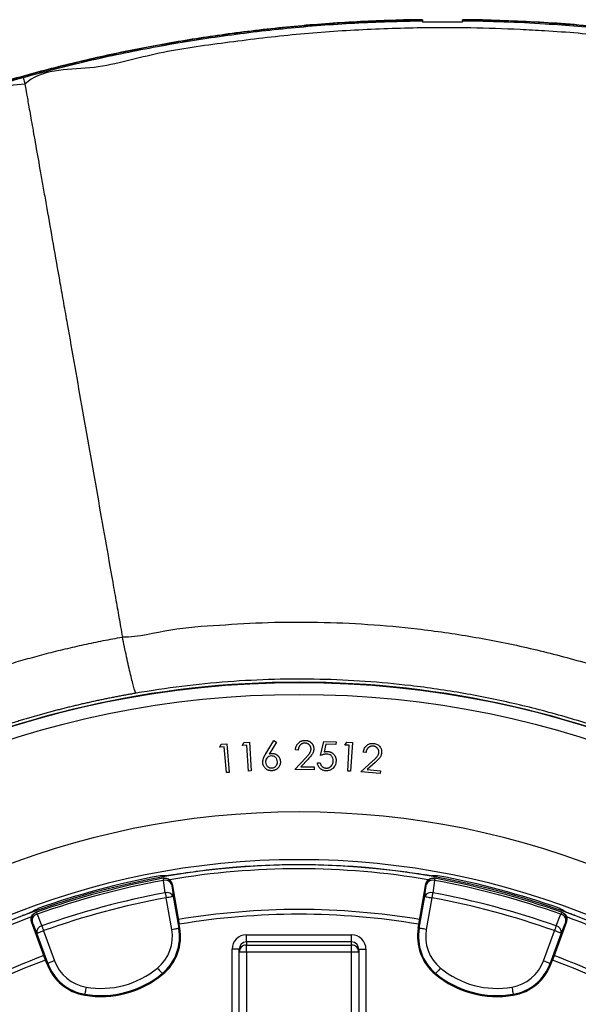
# Model space of a CAD drawing. Header units: millimetres. Extents: x 5387 to 12081, y 1443 to 15453.
# Tile 25 of 27: x 7677 to 8846, y 13395 to 15453. Entities that reach past the tile are written whole.
import ezdxf

# ---------------------------------------------------------------- set-up
doc = ezdxf.new("R2010")
doc.units = ezdxf.units.MM
doc.header["$LTSCALE"] = 5

msp = doc.modelspace()

# ---------------------------------------------------------------- linework, layer by layer
at = {"color": 7, "linetype": 'Continuous', "lineweight": 25}
for p, q in [((8520, 15452.8), (8520, 15451.3)), ((8520.4, 15448.4), (8520, 15451.3)), ((8603.1, 15451.3), (8602.7, 15448.4)), ((8603.1, 15451.3), (8603.1, 15452.9)), ((8095.8, 13932.6), (8098.9, 13938.8)), ((8105.2, 13933.4), (8095.8, 13932.6)), ((8098.9, 13938.8), (8110.6, 13939.8)), ((8109.9, 13879.6), (8105.2, 13933.4)), ((8110.6, 13939.8), (8115.8, 13880.1)), ((8143.2, 13936.1), (8146.5, 13942.2)), ((8152.6, 13936.7), (8143.2, 13936.1)), ((8146.5, 13942.2), (8158.2, 13942.9)), ((8155.9, 13882.9), (8152.6, 13936.7)), ((8158.2, 13942.9), (8161.8, 13883.2)), ((8192, 13918.8), (8209.2, 13946.4)), ((8214.2, 13943.3), (8199, 13918.4)), ((8209.2, 13946.4), (8214.2, 13943.3)), ((8306.7, 13915.4), (8313.2, 13944.8)), ((8313.2, 13944.8), (8339, 13944)), ((8317.6, 13939), (8314.1, 13922.8)), ((8338.8, 13938.3), (8317.6, 13939)), ((8339, 13944), (8338.8, 13938.3)), ((8357.4, 13937.3), (8361.3, 13942.9)), ((8366.8, 13936.7), (8357.4, 13937.3)), ((8361.3, 13942.9), (8373.1, 13942.2)), ((8363.5, 13882.9), (8366.8, 13936.7)), ((8373.1, 13942.2), (8369.4, 13882.5)), ((8259.9, 13926.8), (8254.2, 13926.9)), ((8401.6, 13921.7), (8395.8, 13922.2)), ((8252.5, 13885.9), (8275.5, 13910.4)), ((8280.5, 13907.5), (8265.5, 13891.6)), ((8300, 13900), (8306.1, 13899.8)), ((8390.8, 13881.3), (8415.8, 13904)), ((8420.6, 13900.7), (8404.3, 13886)), ((8115.8, 13880.1), (8109.9, 13879.6)), ((8161.8, 13883.2), (8155.9, 13882.9)), ((8293, 13885.6), (8252.5, 13885.9)), ((8265.5, 13891.6), (8293.1, 13891.4)), ((8293.1, 13891.4), (8293, 13885.6)), ((8369.4, 13882.5), (8363.5, 13882.9)), ((8431.4, 13877.8), (8390.8, 13881.3)), ((8404.3, 13886), (8431.9, 13883.5)), ((8431.9, 13883.5), (8431.4, 13877.8)), ((8012.6, 13667.9), (8007.2, 13667)), ((7978.3, 13663.9), (7971.4, 13663.8)), ((7978.6, 13658.9), (7977.4, 13658.7)), ((7996.1, 13646.8), (7994.9, 13646.5)), ((7996.1, 13646.8), (8010.9, 13562.6)), ((8512.2, 13562.6), (8527, 13646.8)), ((8528.2, 13646.5), (8527, 13646.8)), ((8544.8, 13664.1), (8539, 13663.5)), ((8545.7, 13658.7), (8544.5, 13658.9)), ((8551.7, 13663.8), (8544.8, 13663.9)), ((7995.5, 13551.8), (7983.8, 13618)), ((7998.6, 13620.6), (8010.2, 13554.4)), ((8512.9, 13554.4), (8524.5, 13620.6)), ((8539.3, 13618), (8527.6, 13551.8)), ((7709.1, 13592), (7704.3, 13588.6)), ((7715.2, 13595.1), (7709.2, 13591.8)), ((7712.5, 13587.7), (7711.4, 13587.3)), ((7715.5, 13595.3), (7715.2, 13595.1)), ((8807.9, 13595.1), (8807.6, 13595.3)), ((8813.9, 13591.8), (8807.9, 13595.1)), ((8811.7, 13587.3), (8810.6, 13587.7)), ((7703.4, 13568.4), (7702.3, 13568)), ((7731.5, 13487.7), (7702.3, 13568)), ((8820.8, 13568), (8791.6, 13487.7)), ((8820.8, 13568), (8819.7, 13568.4)), ((8845.6, 13578.1), (8840.5, 13580.1)), ((7736.2, 13481), (7713.3, 13544.1)), ((7727.4, 13549.2), (7750.3, 13486.1)), ((8012.3, 13554.8), (8010.2, 13554.4)), ((8012.3, 13554.8), (8010.9, 13562.6)), ((8510.8, 13554.8), (8512.2, 13562.6)), ((8510.8, 13554.8), (8512.9, 13554.4)), ((8772.8, 13486.1), (8795.8, 13549.2)), ((8809.8, 13544.1), (8786.9, 13481)), ((8151.6, 13525.6), (8151.6, 13540.6)), ((8151.6, 13540.6), (8371.6, 13540.6)), ((8151.6, 13525.6), (8151.6, 13519.2)), ((8371.6, 13525.6), (8151.6, 13525.6)), ((8371.6, 13525.6), (8371.6, 13540.6)), ((8371.6, 13519.2), (8371.6, 13525.6)), ((8121.6, 13322.3), (8121.6, 13510.5)), ((8136.6, 13510.5), (8121.6, 13510.5)), ((8136.6, 13504.2), (8136.6, 13510.5)), ((8136.6, 13311.1), (8136.6, 13504.2)), ((8151.6, 13504.2), (8136.6, 13504.2)), ((8151.6, 13504.2), (8151.6, 13519.2)), ((8151.6, 13519.2), (8371.6, 13519.2)), ((8151.6, 13504.2), (8151.6, 13313.9)), ((8371.6, 13504.2), (8151.6, 13504.2)), ((8371.6, 13504.2), (8371.6, 13519.2)), ((8371.6, 13313.9), (8371.6, 13504.2)), ((8386.6, 13504.2), (8371.6, 13504.2)), ((8386.6, 13510.5), (8386.6, 13504.2)), ((8386.6, 13510.5), (8401.6, 13510.5)), ((8386.6, 13504.2), (8386.6, 13311.1)), ((8401.6, 13510.5), (8401.6, 13322.3)), ((7734.2, 13480.3), (7731.5, 13487.7)), ((7734.2, 13480.3), (7736.2, 13481)), ((8788.9, 13480.3), (8786.9, 13481)), ((8788.9, 13480.3), (8791.6, 13487.7)), ((7976.7, 13458), (7975.4, 13459.6)), ((8546.4, 13458), (8547.7, 13459.6)), ((7813.5, 13414.2), (7813.8, 13416.3)), ((8709.6, 13414.2), (8709.3, 13416.3))]:
    msp.add_line(p, q, dxfattribs=at)
at = {"color": 7, "linetype": 'Continuous', "lineweight": 25, "flags": 128}
for points in [[(7977.4, 13658.7), (7977.4, 13658.6), (7977.5, 13658.4), (7977.6, 13658.1), (7977.6, 13657.6), (7977.8, 13656.9), (7977.9, 13656.2), (7978.1, 13655.3), (7978.2, 13654.4)], [(7981.9, 13628.4), (7978.9, 13649.4), (7978.2, 13654.4)], [(7994.9, 13646.5), (7996.7, 13633.8), (7998.6, 13620.6)], [(8524.5, 13620.6), (8526.4, 13633.8), (8528.2, 13646.5)], [(8544.9, 13654.4), (8541.9, 13633.4), (8541.2, 13628.4)], [(8545.7, 13658.7), (8545.7, 13658.6), (8545.6, 13658.4), (8545.6, 13658.1), (8545.5, 13657.6), (8545.3, 13656.9), (8545.2, 13656.2), (8545.1, 13655.3), (8544.9, 13654.4)], [(7981.9, 13628.4), (7982.1, 13627.3), (7982.3, 13626.2), (7982.5, 13624.9), (7982.8, 13623.6), (7983, 13622.2), (7983.3, 13620.8), (7983.5, 13619.4), (7983.8, 13618)], [(8541.2, 13628.4), (8541, 13627.3), (8540.8, 13626.2), (8540.6, 13624.9), (8540.3, 13623.6), (8540.1, 13622.2), (8539.8, 13620.8), (8539.6, 13619.4), (8539.3, 13618)], [(7998.6, 13620.6), (7998.2, 13620.5), (7997.3, 13620.3), (7995.9, 13620.1), (7994.1, 13619.8), (7991.9, 13619.4), (7989.3, 13618.9), (7986.6, 13618.5), (7983.8, 13618)], [(8524.5, 13620.6), (8524.9, 13620.5), (8525.8, 13620.3), (8527.2, 13620.1), (8529, 13619.8), (8531.3, 13619.4), (8533.8, 13618.9), (8536.5, 13618.5), (8539.3, 13618)], [(7712.5, 13587.7), (7712.5, 13587.6), (7712.6, 13587.4), (7712.7, 13587.1), (7712.9, 13586.6), (7713.1, 13586), (7713.3, 13585.3), (7713.6, 13584.5), (7714, 13583.6)], [(7714, 13583.6), (7721.9, 13563.9), (7723.8, 13559.2)], [(8799.3, 13559.2), (8807.3, 13578.9), (8809.1, 13583.6)], [(8810.6, 13587.7), (8810.6, 13587.6), (8810.5, 13587.4), (8810.4, 13587.1), (8810.2, 13586.6), (8810, 13586), (8809.8, 13585.3), (8809.5, 13584.5), (8809.1, 13583.6)], [(7713.3, 13544.1), (7708.2, 13556.5), (7703.4, 13568.4)], [(8819.7, 13568.4), (8814.9, 13556.5), (8809.8, 13544.1)], [(7713.3, 13544.1), (7713.6, 13544.2), (7714.5, 13544.6), (7715.8, 13545), (7717.6, 13545.7), (7719.7, 13546.4), (7722.1, 13547.3), (7724.7, 13548.3), (7727.4, 13549.2)], [(7723.8, 13559.2), (7724.2, 13558.2), (7724.6, 13557.1), (7725, 13555.9), (7725.4, 13554.6), (7725.9, 13553.3), (7726.4, 13552), (7726.9, 13550.6), (7727.4, 13549.2)], [(7995.5, 13551.8), (7998.3, 13552.3), (8001, 13552.8), (8003.5, 13553.2), (8005.7, 13553.6), (8007.6, 13554), (8009, 13554.2), (8009.9, 13554.4), (8010.2, 13554.4)], [(8527.6, 13551.8), (8524.8, 13552.3), (8522.1, 13552.8), (8519.6, 13553.2), (8517.4, 13553.6), (8515.5, 13554), (8514.1, 13554.2), (8513.2, 13554.4), (8512.9, 13554.4)], [(8799.3, 13559.2), (8798.9, 13558.2), (8798.5, 13557.1), (8798.1, 13555.9), (8797.7, 13554.6), (8797.2, 13553.3), (8796.7, 13552), (8796.2, 13550.6), (8795.8, 13549.2)], [(8809.8, 13544.1), (8809.5, 13544.2), (8808.6, 13544.6), (8807.3, 13545), (8805.5, 13545.7), (8803.4, 13546.4), (8801, 13547.3), (8798.4, 13548.3), (8795.8, 13549.2)], [(7750.3, 13486.1), (7747.6, 13485.2), (7745, 13484.2), (7742.6, 13483.3), (7740.5, 13482.6), (7738.8, 13481.9), (7737.4, 13481.4), (7736.6, 13481.1), (7736.2, 13481)], [(8772.8, 13486.1), (8775.5, 13485.2), (8778.1, 13484.2), (8780.5, 13483.3), (8782.6, 13482.6), (8784.3, 13481.9), (8785.7, 13481.4), (8786.5, 13481.1), (8786.9, 13481)], [(7965.8, 13471.1), (7967.6, 13468.9), (7969.4, 13466.8), (7971, 13464.8), (7972.5, 13463.1), (7973.7, 13461.7), (7974.6, 13460.6), (7975.1, 13459.9), (7975.4, 13459.6)], [(8557.3, 13471.1), (8555.5, 13468.9), (8553.7, 13466.8), (8552.1, 13464.8), (8550.6, 13463.1), (8549.4, 13461.7), (8548.5, 13460.6), (8548, 13459.9), (8547.7, 13459.6)], [(7816.3, 13431.1), (7815.9, 13428.3), (7815.4, 13425.5), (7815, 13423), (7814.6, 13420.8), (7814.3, 13419), (7814, 13417.6), (7813.9, 13416.7), (7813.8, 13416.3)], [(8706.8, 13431.1), (8707.2, 13428.3), (8707.7, 13425.5), (8708.1, 13423), (8708.5, 13420.8), (8708.8, 13419), (8709.1, 13417.6), (8709.2, 13416.7), (8709.3, 13416.3)]]:
    msp.add_lwpolyline(points, dxfattribs=at)
at = {"color": 7, "linetype": 'Continuous', "lineweight": 25}
for radius in [1999.6, 1974.6]:
    msp.add_circle((8261.6, 12068.5), radius, dxfattribs=at)
for centre, radius, start, end in [((8261.6, 12068.5), 2000, 64.0216, 115.9784), ((8261.6, 12068.5), 1728.8, 270.6629, 269.3371), ((8261.6, 12068.5), 1618, 1.6823, 178.3177), ((8261.6, 12068.5), 1610, 80.345, 99.6605), ((8291.3, 11957.4), 1730, 100.4534, 109.5466), ((8291.3, 11957.4), 1725.6, 100.4534, 109.5466), ((8261.6, 12068.5), 1621.5, 100.3217, 109.6783), ((7980.2, 13643.9), 15, 9.983, 100.4359), ((7982.2, 13641.1), 13.8, 23.0968, 106.6446), ((8543, 13643.9), 15, 79.5641, 170.017), ((8540.9, 13641.1), 13.8, 73.3554, 156.9032), ((8231.8, 11957.4), 1725.6, 70.4534, 79.5466), ((8231.8, 11957.4), 1730, 70.4534, 79.5466), ((8261.6, 12068.5), 1621.5, 70.3217, 79.6783), ((8291.3, 11957.4), 1699.4, 100.4915, 109.5085), ((7985.8, 13615.1), 13.8, 23.1029, 106.6634), ((8537.3, 13615.1), 13.8, 73.3366, 156.8971), ((8231.8, 11957.4), 1699.4, 70.4915, 79.5085), ((8291.3, 11957.4), 1688.8, 100.4915, 109.5085), ((8231.8, 11957.4), 1688.8, 70.4915, 79.5085), ((7717.5, 13573.6), 15, 109.5643, 200.0171), ((7717.2, 13570.1), 13.8, 103.3564, 186.9026), ((8261.6, 12068.5), 1525, 80.475, 99.525), ((8805.9, 13570.1), 13.8, 353.0974, 76.6436), ((8805.6, 13573.6), 15, 339.9829, 70.4357), ((8261.6, 12068.5), 1610, 110.3459, 129.6578), ((8261.6, 12068.5), 1515, 80.4781, 99.5219), ((8261.6, 12068.5), 1610, 50.3437, 69.6642), ((7727, 13545.8), 13.8, 103.3353, 186.8976), ((7911.3, 13537), 85.5, 309.6514, 10), ((7911.3, 13537), 100.5, 309.6514, 10), ((7911.3, 13537), 102.6, 309.6514, 10), ((8611.9, 13537), 102.6, 170, 230.3486), ((8611.9, 13537), 100.5, 170, 230.3486), ((8611.9, 13537), 85.5, 170, 230.3486), ((8796.1, 13545.8), 13.8, 353.1024, 76.6647), ((8151.5, 13504.2), 15, 89.9607, 179.9611), ((8371.6, 13504.2), 15, 0.0389, 90.0393), ((8261.6, 12068.5), 1525, 110.475, 129.525), ((8261.6, 12068.5), 1515, 110.4781, 129.5219), ((7830.7, 13515.4), 100.5, 200, 260.3486), ((7830.7, 13515.4), 85.5, 200, 260.3486), ((8692.4, 13515.4), 85.5, 279.6514, 340), ((8692.4, 13515.4), 100.5, 279.6514, 340), ((8261.6, 12068.5), 1515, 50.4781, 69.5219), ((8261.6, 12068.5), 1525, 50.475, 69.525), ((7830.7, 13515.4), 102.6, 200, 260.3486), ((7847.4, 13614), 185.5, 260.3486, 309.6514), ((8675.7, 13614), 185.5, 230.3486, 279.6514), ((8692.4, 13515.4), 102.6, 279.6514, 340), ((7847.4, 13614), 202.6, 260.3486, 309.6514), ((7847.4, 13614), 200.5, 260.3486, 309.6514), ((8675.7, 13614), 202.6, 230.3486, 279.6514), ((8675.7, 13614), 200.5, 230.3486, 279.6514)]:
    msp.add_arc(centre, radius, start, end, dxfattribs=at)
at = {"color": 8, "linetype": 'Continuous', "lineweight": 25}
msp.add_arc((8261.6, 12068.5), 1629.1, 1.6708, 178.3292, dxfattribs=at)
at = {"color": 7, "linetype": 'Continuous', "lineweight": 25}
for centre, major_axis, ratio, start_param, end_param in [((8151.6, 13510.5), (0, 30), 0.99863, 0, 1.570796), ((8151.6, 13510.5), (0, 15.1), 0.995902, 0, 1.570796), ((8371.6, 13510.5), (0, -30), 0.99863, 1.570796, 3.141593), ((8371.6, 13510.5), (0, 15.1), 0.995902, 4.712389, 6.283185)]:
    msp.add_ellipse(centre, major_axis=major_axis, ratio=ratio, start_param=start_param, end_param=end_param, dxfattribs=at)
for points, knots in [([(8496.6, 15453.3), (8453, 15451.9), (8365.8, 15449.2), (8235.3, 15438.6), (8108.8, 15423.7), (7986.3, 15404.4), (7868.1, 15381.3), (7750.8, 15353.8), (7634.6, 15321.8), (7519.7, 15285.5), (7406.3, 15244.8), (7294.5, 15200), (7184.4, 15150.9), (7076.3, 15097.8), (6970.2, 15040.6), (6866.3, 14979.5), (6764.9, 14914.5), (6666, 14845.7), (6569.8, 14773.1), (6476.4, 14696.8), (6386.2, 14616.9), (6299.2, 14533.5), (6215.6, 14446.6), (6135.5, 14356.5), (6059.1, 14263.2), (5986.6, 14166.9), (5918, 14067.8), (5853.3, 13966), (5792.8, 13861.7), (5736.6, 13755.1), (5684.7, 13646.3), (5637.2, 13535.4), (5592.7, 13418.3), (5552, 13294.7), (5515.4, 13164.9), (5496.2, 13077.1), (5486.6, 13033.2)], [0, 0, 0, 0, 0.031367, 0.062745, 0.094111, 0.122982, 0.151873, 0.180764, 0.209634, 0.238507, 0.2674, 0.296294, 0.325167, 0.354041, 0.382935, 0.411828, 0.440701, 0.46958, 0.49848, 0.52738, 0.556257, 0.585143, 0.614053, 0.642962, 0.671848, 0.700734, 0.729643, 0.758551, 0.787437, 0.816326, 0.845239, 0.874152, 0.90304, 0.935354, 0.967686, 1, 1, 1, 1]), ([(8520, 15452.8), (8473.6, 15451.6), (8380.7, 15449.3), (8241.7, 15438.5), (8109.5, 15423), (7984.3, 15403.2), (7866, 15380), (7748.7, 15352.4), (7632.6, 15320.3), (7517.8, 15283.9), (7404.3, 15243.2), (7292.5, 15198.2), (7182.5, 15149.1), (7074.4, 15095.9), (6968.4, 15038.6), (6864.6, 14977.4), (6763.2, 14912.3), (6664.3, 14843.4), (6568.2, 14770.7), (6474.9, 14694.3), (6384.7, 14614.4), (6297.8, 14530.9), (6214.3, 14443.9), (6134.3, 14353.7), (6058, 14260.4), (5985.6, 14164), (5917.1, 14064.8), (5852.5, 13963), (5792.1, 13858.6), (5736, 13752), (5684.2, 13643.1), (5636.9, 13532.1), (5593.3, 13417.2), (5554, 13298.2), (5519.1, 13175.4), (5500.5, 13092.3), (5491.2, 13050.8)], [0, 0, 0, 0, 0.033377, 0.066768, 0.100144, 0.128987, 0.15785, 0.186712, 0.215554, 0.244399, 0.273264, 0.302129, 0.330974, 0.359819, 0.388684, 0.417549, 0.446394, 0.475244, 0.504116, 0.532987, 0.561837, 0.590695, 0.619576, 0.648457, 0.677314, 0.706171, 0.735052, 0.763932, 0.792789, 0.82165, 0.850535, 0.879419, 0.908279, 0.938848, 0.969432, 1, 1, 1, 1]), ([(7684.5, 15332.7), (7729.6, 15344.7), (7819.7, 15368.5), (7956.7, 15396.7), (8095.5, 15419.6), (8236, 15436.4), (8377.8, 15447.6), (8472.6, 15450.1), (8520, 15451.3)], [0, 0, 0, 0, 0.16523, 0.330541, 0.495776, 0.663823, 0.831949, 1, 1, 1, 1]), ([(11211.3, 9348.9), (11240.5, 9385.3), (11299, 9458.1), (11381.1, 9571.8), (11459.1, 9688.3), (11532.6, 9807.9), (11601.4, 9930), (11664.1, 10051.5), (11720.8, 10172.2), (11772.1, 10291.7), (11819.3, 10412.9), (11862.4, 10535.6), (11901.7, 10660.9), (11937.2, 10788.6), (11968.6, 10918.7), (11995.6, 11049.9), (12018.2, 11181.8), (12037.3, 11321.7), (12052, 11469.5), (12061.4, 11625.2), (12064.7, 11781.1), (12061.8, 11938.4), (12052.4, 12096.8), (12036.5, 12256.1), (12014, 12414.5), (11985.7, 12567.4), (11952.2, 12714.6), (11914.3, 12855.9), (11870.9, 12995.7), (11821.7, 13134.9), (11766.6, 13273.1), (11705.5, 13410.2), (11638.9, 13544.7), (11567.7, 13675.1), (11492.2, 13801.1), (11412.5, 13922.8), (11328.1, 14041.2), (11238, 14157), (11142.2, 14270.1), (11040.7, 14379.9), (10934.5, 14485.2), (10825.8, 14584), (10715.1, 14676.3), (10602.7, 14762.6), (10487, 14844.1), (10367.1, 14921.7), (10242.9, 14994.9), (10114.7, 15063.6), (9983.7, 15126.9), (9852.9, 15183.5), (9722.7, 15233.7), (9593.4, 15277.7), (9462.4, 15316.5), (9328.8, 15350.3), (9192.7, 15378.9), (9054.3, 15402), (8915.1, 15419.4), (8804.7, 15428.5), (8706.6, 15433.9), (8620.6, 15436.6), (8505.2, 15436.8), (8377.7, 15432.3), (8238, 15421.7), (8099.4, 15404.2), (7959.3, 15384.9), (7829.3, 15344.3), (7721.4, 15351.2), (7688.5, 15318.3), (7688.5, 15318.3)], [0, 0, 0, 0, 0.015312, 0.030647, 0.045994, 0.061342, 0.076679, 0.091993, 0.106207, 0.120434, 0.134664, 0.148892, 0.163106, 0.177738, 0.192381, 0.207029, 0.221673, 0.236305, 0.253353, 0.270415, 0.287476, 0.304524, 0.322021, 0.339534, 0.357045, 0.374542, 0.390543, 0.406557, 0.42257, 0.438572, 0.454978, 0.471398, 0.487818, 0.504224, 0.520121, 0.53603, 0.551939, 0.567835, 0.584181, 0.600543, 0.616905, 0.633251, 0.648728, 0.664217, 0.679707, 0.695184, 0.711085, 0.727, 0.742914, 0.758815, 0.773749, 0.788695, 0.803641, 0.818575, 0.833911, 0.849261, 0.86461, 0.879947, 0.885588, 0.896876, 0.908164, 0.923448, 0.93876, 0.954086, 0.96941, 0.984719, 1, 1, 1, 1, 1]), ([(8520, 15452.8), (8518.4, 15452.8), (8514, 15452.8), (8508, 15452.8), (8502.4, 15452.9), (8498.7, 15453), (8496.8, 15453.1), (8496.6, 15453.2), (8496.6, 15453.3)], [0, 0, 0, 0, 0.114963, 0.307115, 0.499265, 0.691401, 0.883535, 1, 1, 1, 1]), ([(8626.6, 15453.4), (8626.2, 15453.3), (8625.5, 15453.2), (8621.2, 15453), (8614.8, 15452.9), (8607.6, 15452.9), (8603.1, 15452.9)], [0, 0, 0, 0, 0.285775, 0.475426, 0.670578, 1, 1, 1, 1]), ([(11214.3, 9327.1), (11236, 9353.7), (11283, 9411.5), (11351.8, 9503.2), (11421.1, 9601.6), (11487, 9702.4), (11556.5, 9816.6), (11628.2, 9945.2), (11700.3, 10088.5), (11766.2, 10234.9), (11826, 10383.8), (11879.6, 10535), (11927, 10688.4), (11968, 10843.5), (12002.8, 11000.1), (12031.2, 11158), (12053.3, 11316.9), (12068.9, 11476.6), (12078.2, 11636.8), (12081, 11797.2), (12077.2, 11957.6), (12067, 12117.8), (12050.2, 12277.4), (12026.9, 12436.1), (11996.9, 12593.8), (11960.3, 12750), (11917, 12904.6), (11867.3, 13057.2), (11811.2, 13207.5), (11748.7, 13355.4), (11685.7, 13488.3), (11624, 13607), (11565, 13711.9), (11502.6, 13814.8), (11436.8, 13915.7), (11367.8, 14014.3), (11295.4, 14110.5), (11219.9, 14204.3), (11141.1, 14295.4), (11059.3, 14383.7), (10974.4, 14469.1), (10886.5, 14551.5), (10795.9, 14630.8), (10702.6, 14706.9), (10606.7, 14779.7), (10508.3, 14849.2), (10407.7, 14915.3), (10304.9, 14978), (10200, 15037.1), (10093.1, 15092.6), (9984.4, 15144.3), (9874, 15192.4), (9761.9, 15236.6), (9648.4, 15276.8), (9533.6, 15313.1), (9417.6, 15345.3), (9300.4, 15373.3), (9182.4, 15397.3), (9065.2, 15416.7), (8949, 15431.9), (8834, 15443), (8718.6, 15450.4), (8641.6, 15452.1), (8603.1, 15452.9)], [0, 0, 0, 0, 0.012466, 0.027021, 0.041583, 0.056146, 0.070701, 0.090104, 0.109517, 0.128921, 0.148322, 0.16773, 0.187131, 0.20653, 0.225937, 0.245335, 0.264733, 0.284139, 0.303537, 0.322936, 0.342343, 0.361742, 0.381143, 0.400552, 0.419953, 0.439355, 0.458767, 0.47817, 0.497573, 0.516986, 0.536389, 0.550942, 0.565502, 0.580062, 0.594615, 0.609171, 0.623735, 0.638299, 0.652854, 0.667412, 0.68198, 0.696547, 0.711105, 0.725662, 0.740227, 0.754793, 0.76935, 0.783907, 0.798472, 0.813037, 0.827593, 0.842151, 0.856718, 0.871285, 0.885842, 0.900402, 0.91497, 0.929539, 0.944098, 0.95807, 0.972049, 0.986029, 1, 1, 1, 1]), ([(8603.1, 15451.3), (8631.9, 15450.8), (8689.7, 15449.7), (8793, 15444.4), (8912.9, 15434.6), (9049.1, 15417.8), (9184.5, 15395.6), (9320.1, 15367.7), (9455.6, 15333.9), (9590.8, 15294.2), (9724.3, 15249.1), (9856.2, 15198.3), (9986.3, 15142.1), (10114.5, 15080.4), (10240, 15013.7), (10363.9, 14941.2), (10485.7, 14863.1), (10605.4, 14779.3), (10721.4, 14690.5), (10833.6, 14597), (10941.7, 14498.9), (11045.6, 14396.3), (11145, 14289.4), (11240.8, 14177.4), (11332.5, 14060.3), (11420.2, 13938.2), (11502.7, 13812.7), (11579.4, 13684.8), (11650.4, 13554.9), (11715.8, 13423.3), (11775.9, 13289.2), (11831.3, 13151.8), (11881.6, 13011.1), (11926.6, 12867.3), (11965.9, 12721.8), (11999.8, 12573), (12028, 12421.1), (12050.3, 12266.1), (12066.3, 12110.4), (12076.2, 11952.8), (12079.7, 11793.6), (12076.7, 11632.9), (12067.3, 11472.5), (12051.4, 11311.7), (12028.8, 11151), (11999.6, 10990.4), (11963.8, 10831.1), (11923.9, 10682.8), (11881.4, 10545.3), (11837.3, 10418.4), (11788.8, 10293.1), (11736, 10169.5), (11677.7, 10045.3), (11613.5, 9920.7), (11543, 9796), (11467.7, 9674), (11387.7, 9555), (11303.4, 9439.2), (11243.4, 9365), (11213.5, 9327.9)], [0, 0, 0, 0, 0.0104784, 0.0209568, 0.0375463, 0.0541492, 0.070752, 0.0873413, 0.1043797, 0.1214325, 0.1384857, 0.1555245, 0.1727161, 0.1899218, 0.2071277, 0.2243195, 0.2419822, 0.2596602, 0.277338, 0.2950003, 0.3126507, 0.3303169, 0.3479833, 0.3656341, 0.3837967, 0.4019751, 0.4201543, 0.4383179, 0.4560855, 0.4738668, 0.4916484, 0.5094163, 0.5276366, 0.5458713, 0.5641061, 0.5823265, 0.6012508, 0.6201906, 0.6391309, 0.6580559, 0.6774864, 0.6969327, 0.7163793, 0.7358101, 0.7555452, 0.7752969, 0.7950484, 0.8147832, 0.8310246, 0.8472809, 0.8635416, 0.879797, 0.8960378, 0.9133437, 0.9306765, 0.9480219, 0.9653661, 0.9826961, 1, 1, 1, 1]), ([(11215.4, 9327.1), (11236.9, 9353.6), (11283.8, 9411.1), (11352.4, 9502.5), (11421.7, 9601), (11487.6, 9701.7), (11557.1, 9816), (11628.8, 9944.5), (11700.9, 10087.9), (11766.9, 10234.2), (11826.7, 10383.1), (11880.3, 10534.3), (11927.7, 10687.7), (11968.7, 10842.8), (12003.5, 10999.4), (12032, 11157.3), (12054.1, 11316.2), (12069.8, 11475.9), (12079, 11636.1), (12081.8, 11796.5), (12078.2, 11956.9), (12068, 12117), (12051.2, 12276.6), (12027.9, 12435.4), (11998, 12593.1), (11961.4, 12749.3), (11918.2, 12903.9), (11868.5, 13056.5), (11812.4, 13206.9), (11750, 13354.7), (11687, 13487.7), (11625.3, 13606.3), (11566.3, 13711.3), (11503.9, 13814.3), (11438.2, 13915.1), (11369.2, 14013.8), (11296.9, 14110), (11221.4, 14203.8), (11142.7, 14294.9), (11060.9, 14383.3), (10976, 14468.7), (10888.2, 14551.2), (10797.6, 14630.5), (10704.3, 14706.6), (10608.4, 14779.5), (10510.1, 14849), (10409.5, 14915.2), (10306.7, 14977.9), (10201.8, 15037), (10095, 15092.6), (9986.3, 15144.4), (9875.9, 15192.5), (9763.9, 15236.8), (9650.5, 15277.1), (9535.7, 15313.4), (9419.6, 15345.7), (9302.5, 15373.8), (9184.5, 15397.8), (9057, 15419), (8919.9, 15436.3), (8773.4, 15448.9), (8675.5, 15451.9), (8626.6, 15453.4)], [0, 0, 0, 0, 0.0123904, 0.0269842, 0.041586, 0.0561881, 0.0707823, 0.0902383, 0.1097033, 0.1291598, 0.1486127, 0.1680741, 0.1875273, 0.2069783, 0.2264373, 0.2458885, 0.265339, 0.2847974, 0.3042479, 0.3236992, 0.3431585, 0.3626096, 0.382063, 0.4015246, 0.4209776, 0.4404329, 0.459897, 0.4793523, 0.4988081, 0.5182727, 0.5377284, 0.5523205, 0.5669204, 0.58152, 0.5961119, 0.610707, 0.6253105, 0.6399136, 0.6545083, 0.6691059, 0.6837124, 0.6983189, 0.7129165, 0.7275127, 0.7421176, 0.7567225, 0.7713189, 0.7859149, 0.8005194, 0.8151238, 0.8297197, 0.844317, 0.8589231, 0.8735289, 0.8881259, 0.9027246, 0.9173325, 0.9319404, 0.9465393, 0.9643568, 0.9821826, 1, 1, 1, 1]), ([(5491.5, 13052.1), (5500.7, 13093), (5519, 13174.7), (5553.4, 13295.7), (5592.4, 13414.4), (5636.4, 13530.7), (5684.9, 13644.4), (5739.4, 13758.6), (5800.2, 13872.9), (5867.3, 13987), (5939.5, 14097.9), (6016.4, 14205.6), (6098.1, 14309.8), (6184.2, 14410.3), (6274.7, 14506.8), (6369.4, 14599.3), (6459.7, 14680.2), (6544.5, 14750.5), (6622.7, 14811.2), (6702.8, 14869.4), (6793.9, 14931.3), (6896.6, 14995.7), (7011.5, 15061.3), (7119.2, 15117), (7218.7, 15164), (7319.7, 15208), (7432.5, 15252.2), (7557.5, 15295.8), (7642.2, 15320.4), (7684.5, 15332.7)], [0, 0, 0, 0, 0.037772, 0.075563, 0.113335, 0.150486, 0.187653, 0.224804, 0.264576, 0.304367, 0.34414, 0.383912, 0.423704, 0.463476, 0.503246, 0.543035, 0.582806, 0.612574, 0.642343, 0.67211, 0.701878, 0.741637, 0.781414, 0.821173, 0.85094, 0.880707, 0.920466, 0.960242, 1, 1, 1, 1]), ([(7688.5, 15318.3), (7688.5, 15318.3), (7644.6, 15318.3), (7562.9, 15275.9), (7437.5, 15239.7), (7325.4, 15193.9), (7224.9, 15150.5), (7125.8, 15103.6), (7018.7, 15048.2), (6904.3, 14982.9), (6802.1, 14918.8), (6711.5, 14857.2), (6631.7, 14799.2), (6553.9, 14738.8), (6469.5, 14668.9), (6379.6, 14588.4), (6285.4, 14496.4), (6195.4, 14400.3), (6109.6, 14300.3), (6028.4, 14196.6), (5951.9, 14089.5), (5880.1, 13979.1), (5813.2, 13865.6), (5752.8, 13751.9), (5698.6, 13638.2), (5650.3, 13525.1), (5606.6, 13409.4), (5567.8, 13291.3), (5533.6, 13171), (5515.3, 13089.7), (5506.2, 13049)], [0, 0, 0, 0, 0.0000001, 0.0397689, 0.0795549, 0.119324, 0.1490985, 0.1788731, 0.2186415, 0.2584268, 0.2981949, 0.327967, 0.3577392, 0.3875096, 0.41728, 0.4570485, 0.4968359, 0.5366037, 0.5763727, 0.6161613, 0.6559306, 0.6956991, 0.735487, 0.7752553, 0.8123996, 0.8495601, 0.8867037, 0.9244634, 0.9622411, 1, 1, 1, 1]), ([(7684.5, 15332.7), (7685, 15330.9), (7685.5, 15329.1), (7686.4, 15325.8), (7686.9, 15324.2), (7687.6, 15321.6), (7687.9, 15320.5), (7688.3, 15318.9), (7688.5, 15318.5), (7688.5, 15318.3)], [0, 0, 0, 0, 0.25, 0.25, 0.5, 0.5, 0.75, 0.75, 1, 1, 1, 1]), ([(7688.5, 15318.3), (7688.7, 15317.5), (7689.4, 15313.3), (7691.7, 15300.2), (7696.6, 15272.3), (7703.4, 15233.7), (7712, 15184.9), (7720.6, 15136.4), (7728.2, 15093.2), (7736.3, 15047.3), (7747.2, 14985.3), (7759.1, 14917.8), (7769.1, 14861.2), (7779.4, 14803.1), (7792.6, 14728), (7808.9, 14635.3), (7825.5, 14541.4), (7842, 14447.7), (7858.3, 14355.4), (7868.8, 14295.7), (7874, 14266.4)], [0.3466871, 0.3466871, 0.3466871, 0.3466871, 0.3519084, 0.367373, 0.3828377, 0.3983024, 0.4137671, 0.4292317, 0.4369641, 0.4446964, 0.4601611, 0.4756257, 0.4833581, 0.4910904, 0.5065551, 0.5220198, 0.5374844, 0.5529491, 0.5684138, 0.5838784, 0.5838784, 0.5838784, 0.5838784]), ([(7874, 14266.4), (7876.6, 14251.5), (7881.6, 14223.5), (7887.5, 14190), (7891, 14170.1), (7892.2, 14163)], [0.32652452, 0.32652452, 0.32652452, 0.32652452, 0.33441138, 0.34229825, 0.34668714, 0.34668714, 0.34668714, 0.34668714]), ([(7892.2, 14163.1), (7892.2, 14163.1), (7926.3, 14163.1), (7993, 14181.4), (8095, 14188.1), (8197.7, 14194.4), (8301.3, 14194.7), (8405.5, 14190.4), (8513.2, 14180.5), (8624.1, 14164.6), (8737.8, 14142), (8851.1, 14113), (8963.6, 14077.3), (9075.2, 14035.3), (9147.4, 14002.2), (9183.4, 13985.6)], [0, 0, 0, 0, 0, 0.077149, 0.154341, 0.23149, 0.310227, 0.38901, 0.467746, 0.555203, 0.642724, 0.73018, 0.820096, 0.910084, 1, 1, 1, 1]), ([(7340.3, 13984.7), (7343.5, 13986.2), (7349.8, 13989.2), (7359.2, 13993.7), (7368.5, 13998), (7377.9, 14002.3), (7387.1, 14006.5), (7396.4, 14010.6), (7405.5, 14014.7), (7414.7, 14018.7), (7423.7, 14022.6), (7432.8, 14026.4), (7441.7, 14030.2), (7450.7, 14033.9), (7459.5, 14037.5), (7468.3, 14041.1), (7477.1, 14044.6), (7485.8, 14048), (7494.5, 14051.4), (7503.1, 14054.7), (7511.7, 14057.9), (7523.7, 14062.4), (7539.4, 14068.2), (7558.6, 14075), (7577.8, 14081.7), (7597.2, 14088.2), (7616.5, 14094.5), (7635.9, 14100.6), (7655.3, 14106.5), (7674.8, 14112.3), (7694.3, 14117.8), (7713.9, 14123.2), (7733.5, 14128.4), (7753.2, 14133.4), (7772.9, 14138.2), (7792.6, 14142.8), (7812.4, 14147.2), (7832.3, 14151.5), (7852.2, 14155.5), (7872.2, 14159.4), (7885.5, 14161.8), (7892.2, 14163)], [0, 0, 0, 0, 0.018026, 0.03592, 0.053682, 0.071312, 0.088813, 0.106182, 0.123423, 0.140534, 0.157517, 0.174372, 0.1911, 0.207701, 0.224175, 0.240524, 0.256747, 0.272845, 0.288819, 0.304669, 0.320396, 0.336, 0.371139, 0.406232, 0.44128, 0.47629, 0.511266, 0.546212, 0.581132, 0.616033, 0.650917, 0.685791, 0.72066, 0.755527, 0.790398, 0.825279, 0.860174, 0.895089, 0.930028, 0.964996, 1, 1, 1, 1]), ([(7920.4, 14045.5), (7920, 14046.1), (7919.4, 14047.3), (7917.9, 14051.3), (7917.1, 14054), (7915.2, 14060.7), (7914.2, 14064.7), (7911.9, 14073.8), (7910.6, 14078.9), (7908.1, 14090), (7906.7, 14096), (7903.9, 14108.5), (7902.4, 14115.1), (7899.5, 14128.6), (7898, 14135.6), (7895.1, 14149.4), (7893.6, 14156.3), (7892.2, 14163.1)], [0, 0, 0, 0, 0.125, 0.125, 0.25, 0.25, 0.375, 0.375, 0.5, 0.5, 0.625, 0.625, 0.75, 0.75, 0.875, 0.875, 1, 1, 1, 1]), ([(9130.3, 13876.8), (9097.3, 13892.1), (9031.1, 13922.6), (8928.9, 13961.4), (8824, 13995.4), (8716.3, 14023.7), (8606.2, 14046.1), (8500.7, 14061.6), (8400.3, 14071), (8305.2, 14075.3), (8209.4, 14075.1), (8113.1, 14070.2), (8016.3, 14060.8), (7952.4, 14050.6), (7920.4, 14045.5)], [0, 0, 0, 0, 0.087985, 0.176036, 0.264021, 0.354464, 0.444977, 0.535418, 0.612014, 0.688653, 0.765248, 0.843483, 0.921766, 1, 1, 1, 1]), ([(7920.4, 14045.5), (7917.3, 14045), (7911, 14043.9), (7901.6, 14042.2), (7892.2, 14040.5), (7882.8, 14038.7), (7873.3, 14036.9), (7863.8, 14035), (7854.2, 14033), (7844.6, 14031), (7835.1, 14029), (7825.4, 14026.9), (7815.8, 14024.7), (7806.1, 14022.5), (7796.4, 14020.2), (7786.7, 14017.9), (7777, 14015.5), (7767.2, 14013), (7757.4, 14010.5), (7747.6, 14007.9), (7737.7, 14005.3), (7727.9, 14002.6), (7718, 13999.9), (7708.1, 13997.1), (7698.2, 13994.2), (7688.2, 13991.3), (7678.3, 13988.3), (7668.3, 13985.2), (7658.3, 13982.1), (7648.2, 13978.9), (7638.2, 13975.7), (7628.1, 13972.3), (7618.1, 13969), (7608, 13965.5), (7597.8, 13962), (7587.7, 13958.4), (7577.6, 13954.8), (7567.4, 13951.1), (7557.2, 13947.3), (7547, 13943.4), (7536.8, 13939.5), (7526.6, 13935.5), (7516.4, 13931.5), (7506.2, 13927.4), (7495.9, 13923.2), (7485.7, 13918.9), (7475.4, 13914.5), (7465.1, 13910.1), (7454.8, 13905.6), (7444.5, 13901.1), (7434.2, 13896.5), (7423.9, 13891.7), (7413.6, 13887), (7403.2, 13882.1), (7396.4, 13878.8), (7392.9, 13877.2)], [0, 0, 0, 0, 0.0171242, 0.0343155, 0.0515739, 0.0688993, 0.0862918, 0.1037514, 0.121278, 0.1388717, 0.1565325, 0.1742603, 0.1920552, 0.2099172, 0.2278462, 0.2458423, 0.2639055, 0.2820358, 0.3002331, 0.3184974, 0.3368289, 0.3552274, 0.373693, 0.3922256, 0.4108253, 0.4294921, 0.448226, 0.4670269, 0.4858949, 0.5048299, 0.523832, 0.5429012, 0.5620374, 0.5812407, 0.6005111, 0.6198485, 0.639253, 0.6587246, 0.6782632, 0.6978688, 0.7175415, 0.7372813, 0.7570882, 0.776962, 0.796903, 0.816911, 0.836986, 0.8571281, 0.8773372, 0.8976134, 0.9179566, 0.9383669, 0.9588442, 0.9793886, 1, 1, 1, 1]), ([(8254.2, 13926.9), (8254.2, 13927.6), (8254.3, 13929), (8254.7, 13931.1), (8255.1, 13933.1), (8255.8, 13934.9), (8256.7, 13936.7), (8257.7, 13938.4), (8258.8, 13939.9), (8260.2, 13941.4), (8261.6, 13942.7), (8263.2, 13943.9), (8264.8, 13944.8), (8266.5, 13945.6), (8268.3, 13946.2), (8270.2, 13946.7), (8272.2, 13946.9), (8273.5, 13946.9), (8274.2, 13947)], [0, 0, 0, 0, 0.0687053, 0.1346727, 0.1986606, 0.2612746, 0.3232593, 0.384567, 0.4465459, 0.509058, 0.5715956, 0.6325868, 0.6923283, 0.7517828, 0.812099, 0.8730498, 0.9352399, 1, 1, 1, 1]), ([(8273.8, 13941.3), (8273.4, 13941.3), (8272.5, 13941.3), (8271.1, 13941.1), (8269.8, 13940.8), (8268.6, 13940.4), (8267.4, 13939.8), (8266.3, 13939.2), (8265.3, 13938.4), (8264.3, 13937.5), (8263.4, 13936.5), (8262.6, 13935.4), (8261.9, 13934.3), (8261.3, 13933), (8260.8, 13931.6), (8260.4, 13930.1), (8260.1, 13928.5), (8260, 13927.4), (8259.9, 13926.8)], [0, 0, 0, 0, 0.063027, 0.123259, 0.182297, 0.239671, 0.297015, 0.354176, 0.41189, 0.471356, 0.531581, 0.59242, 0.654466, 0.718051, 0.783781, 0.852343, 0.924672, 1, 1, 1, 1]), ([(8286.7, 13928.9), (8286.7, 13929.3), (8286.7, 13930.1), (8286.5, 13931.3), (8286.2, 13932.5), (8285.8, 13933.6), (8285.3, 13934.7), (8284.6, 13935.7), (8283.9, 13936.7), (8283, 13937.6), (8282.1, 13938.4), (8281.1, 13939.2), (8280, 13939.8), (8278.9, 13940.4), (8277.7, 13940.7), (8276.5, 13941.1), (8275.2, 13941.2), (8274.3, 13941.3), (8273.8, 13941.3)], [0, 0, 0, 0, 0.062428, 0.122982, 0.182913, 0.242107, 0.302236, 0.362903, 0.424681, 0.489382, 0.554163, 0.617393, 0.679609, 0.742212, 0.804266, 0.867869, 0.932706, 1, 1, 1, 1]), ([(8274.2, 13947), (8274.9, 13946.9), (8276.2, 13946.9), (8278.1, 13946.6), (8279.9, 13946.2), (8281.7, 13945.6), (8283.3, 13944.9), (8284.8, 13943.9), (8286.2, 13942.8), (8287.5, 13941.6), (8288.7, 13940.2), (8289.7, 13938.8), (8290.6, 13937.3), (8291.3, 13935.7), (8291.8, 13934.1), (8292.2, 13932.5), (8292.5, 13930.7), (8292.5, 13929.6), (8292.5, 13929)], [0, 0, 0, 0, 0.0701679, 0.1375337, 0.2025864, 0.2656302, 0.3277734, 0.3897464, 0.4522853, 0.5155131, 0.5786058, 0.6399804, 0.6997956, 0.7593289, 0.8182556, 0.877709, 0.9378355, 0.9999976, 0.9999976, 0.9999976, 0.9999976]), ([(8395.8, 13922.2), (8396.5, 13925.1), (8397.7, 13931), (8403.5, 13937.2), (8410.5, 13940.7), (8415.1, 13940.7), (8417.5, 13940.7)], [0, 0, 0, 0, 0.280026, 0.559503, 0.779649, 1, 1, 1, 1]), ([(8416.7, 13935), (8416.2, 13935), (8415.3, 13935.1), (8413.9, 13935), (8412.6, 13934.8), (8411.4, 13934.5), (8410.1, 13934.1), (8409, 13933.5), (8407.9, 13932.8), (8406.8, 13932), (8405.8, 13931.1), (8404.9, 13930.1), (8404.1, 13928.9), (8403.4, 13927.7), (8402.8, 13926.3), (8402.3, 13924.9), (8401.9, 13923.3), (8401.7, 13922.2), (8401.6, 13921.7)], [0, 0, 0, 0, 0.0628027, 0.1234623, 0.1819371, 0.2399477, 0.2969456, 0.3540342, 0.4120746, 0.4713893, 0.5317137, 0.5925579, 0.6544635, 0.7181213, 0.7838989, 0.8527651, 0.9245894, 0.9999978, 0.9999978, 0.9999978, 0.9999978]), ([(8428.5, 13921.6), (8428.6, 13922), (8428.6, 13922.8), (8428.5, 13924), (8428.3, 13925.2), (8428, 13926.3), (8427.6, 13927.5), (8427, 13928.5), (8426.3, 13929.6), (8425.6, 13930.6), (8424.7, 13931.5), (8423.7, 13932.3), (8422.7, 13933.1), (8421.6, 13933.7), (8420.5, 13934.2), (8419.3, 13934.6), (8418, 13934.9), (8417.1, 13934.9), (8416.7, 13935)], [0, 0, 0, 0, 0.062185, 0.123224, 0.183129, 0.242549, 0.302149, 0.362589, 0.425008, 0.489455, 0.554319, 0.617203, 0.67997, 0.742082, 0.804194, 0.867536, 0.933103, 1, 1, 1, 1]), ([(8417.5, 13940.7), (8420.2, 13940.2), (8425.5, 13939.2), (8431.1, 13933.8), (8434.3, 13927.6), (8434.3, 13923.3), (8434.3, 13921.2)], [0, 0, 0, 0, 0.279975, 0.559276, 0.779638, 1, 1, 1, 1]), ([(8185.9, 13901.1), (8185.9, 13901.8), (8185.8, 13903), (8186.1, 13904.9), (8186.5, 13906.9), (8187, 13908.6), (8187.4, 13909.9), (8187.9, 13911), (8188.4, 13912.2), (8189, 13913.4), (8189.7, 13914.7), (8190.4, 13916), (8191.2, 13917.4), (8191.7, 13918.3), (8192, 13918.8)], [0, 0, 0, 0, 0.0976658, 0.1991381, 0.3045999, 0.4153985, 0.4739664, 0.5362608, 0.6029661, 0.6738793, 0.7490456, 0.827947, 0.9117998, 1, 1, 1, 1]), ([(8203.8, 13914.4), (8201.9, 13914.1), (8198.2, 13913.6), (8194.3, 13910), (8191.9, 13905.8), (8191.7, 13902.9), (8191.6, 13901.4)], [0, 0, 0, 0, 0.279535, 0.559296, 0.779581, 1, 1, 1, 1]), ([(8199, 13918.4), (8199.5, 13918.6), (8200.5, 13918.9), (8202, 13919.3), (8203.5, 13919.6), (8204.5, 13919.6), (8205, 13919.7)], [0, 0, 0, 0, 0.26937, 0.523402, 0.766879, 1, 1, 1, 1]), ([(8216.7, 13902.2), (8216.4, 13904.1), (8215.9, 13907.8), (8212.3, 13911.8), (8208.1, 13914.2), (8205.2, 13914.3), (8203.8, 13914.4)], [0, 0, 0, 0, 0.279587, 0.559339, 0.779636, 1, 1, 1, 1]), ([(8205, 13919.7), (8205.6, 13919.7), (8206.7, 13919.7), (8208.4, 13919.5), (8210.1, 13919.1), (8211.6, 13918.6), (8213.1, 13918), (8214.6, 13917.1), (8215.9, 13916.1), (8217.3, 13915), (8218.4, 13913.7), (8219.5, 13912.3), (8220.4, 13910.9), (8221.2, 13909.3), (8221.7, 13907.7), (8222.2, 13906.1), (8222.5, 13904.3), (8222.6, 13903.1), (8222.6, 13902.5)], [0, 0, 0, 0, 0.063567, 0.125287, 0.185815, 0.2457, 0.305342, 0.366239, 0.428053, 0.491723, 0.555921, 0.618703, 0.680734, 0.742684, 0.804816, 0.867868, 0.932726, 1, 1, 1, 1]), ([(8275.5, 13910.4), (8276, 13911), (8277.1, 13912.1), (8278.6, 13913.8), (8280, 13915.3), (8281.2, 13916.8), (8282.3, 13918.1), (8283.2, 13919.3), (8283.9, 13920.3), (8284.7, 13921.6), (8285.5, 13923.1), (8286.2, 13925), (8286.6, 13926.9), (8286.7, 13928.2), (8286.7, 13928.9)], [0, 0, 0, 0, 0.10994, 0.211889, 0.304341, 0.388855, 0.46505, 0.53263, 0.592116, 0.642739, 0.734518, 0.823573, 0.911502, 1, 1, 1, 1]), ([(8292.5, 13929), (8292.2, 13926.6), (8291.7, 13921.9), (8287, 13914.7), (8283, 13910.2), (8280.5, 13907.5)], [0, 0, 0, 0, 0.279349, 0.559175, 1, 1, 1, 1]), ([(8319.5, 13918.2), (8317.1, 13918), (8312.6, 13917.6), (8308.5, 13916.1), (8306.7, 13915.4)], [0, 0, 0, 0, 0.559306, 1, 1, 1, 1]), ([(8314.1, 13922.8), (8314.7, 13923), (8315.9, 13923.3), (8317.7, 13923.6), (8319.5, 13923.7), (8320.6, 13923.7), (8321.1, 13923.7)], [0, 0, 0, 0, 0.2746771, 0.5322878, 0.7742195, 1, 1, 1, 1]), ([(8333.1, 13904.1), (8333, 13906.2), (8332.7, 13910.3), (8329.1, 13915.1), (8324.4, 13917.7), (8321.2, 13918), (8319.5, 13918.2)], [0, 0, 0, 0, 0.27989, 0.55899, 0.779195, 1, 1, 1, 1]), ([(8321.1, 13923.7), (8321.8, 13923.7), (8323.1, 13923.6), (8325, 13923.3), (8326.8, 13922.8), (8328.5, 13922.1), (8330.1, 13921.3), (8331.7, 13920.3), (8333.1, 13919.2), (8334.4, 13917.8), (8335.6, 13916.4), (8336.6, 13914.9), (8337.5, 13913.2), (8338.2, 13911.5), (8338.7, 13909.6), (8339, 13907.7), (8339.2, 13905.7), (8339.2, 13904.4), (8339.2, 13903.7)], [0, 0, 0, 0, 0.066105, 0.129379, 0.191039, 0.251523, 0.311207, 0.370917, 0.431337, 0.493125, 0.555221, 0.61625, 0.67737, 0.738883, 0.801243, 0.865047, 0.931285, 1, 1, 1, 1]), ([(8415.8, 13904), (8416.4, 13904.5), (8417.6, 13905.6), (8419.2, 13907.1), (8420.7, 13908.5), (8422, 13909.9), (8423.2, 13911.1), (8424.2, 13912.2), (8425.1, 13913.2), (8426, 13914.4), (8426.9, 13915.9), (8427.7, 13917.7), (8428.3, 13919.6), (8428.4, 13920.9), (8428.5, 13921.6)], [0, 0, 0, 0, 0.110052, 0.212017, 0.304783, 0.389134, 0.465111, 0.532755, 0.592191, 0.643038, 0.734412, 0.82358, 0.911522, 1, 1, 1, 1]), ([(8434.3, 13921.2), (8433.9, 13918.8), (8433, 13914.1), (8427.7, 13907.3), (8423.3, 13903.2), (8420.6, 13900.7)], [0, 0, 0, 0, 0.279352, 0.559187, 1, 1, 1, 1]), ([(8204.5, 13883.5), (8203.7, 13883.5), (8202.1, 13883.5), (8199.8, 13883.9), (8197.5, 13884.5), (8195.3, 13885.5), (8193.3, 13886.7), (8191.5, 13888.2), (8189.9, 13890), (8188.5, 13892), (8187.4, 13894.1), (8186.5, 13896.4), (8186, 13898.7), (8185.9, 13900.3), (8185.9, 13901.1)], [0, 0, 0, 0, 0.084383, 0.166834, 0.249042, 0.332264, 0.415326, 0.497328, 0.579621, 0.664373, 0.749031, 0.832291, 0.915685, 1, 1, 1, 1]), ([(8191.6, 13901.4), (8191.9, 13899.6), (8192.5, 13895.9), (8196.1, 13891.9), (8200.2, 13889.5), (8203.1, 13889.4), (8204.6, 13889.3)], [0, 0, 0, 0, 0.279524, 0.559342, 0.77961, 1, 1, 1, 1]), ([(8222.6, 13902.5), (8222.6, 13901.6), (8222.6, 13900), (8222.2, 13897.5), (8221.5, 13895.2), (8220.6, 13893.1), (8219.3, 13891), (8217.8, 13889.2), (8216, 13887.6), (8214, 13886.2), (8211.8, 13885.1), (8209.4, 13884.2), (8207, 13883.7), (8205.4, 13883.5), (8204.5, 13883.5)], [0, 0, 0, 0, 0.086422, 0.169689, 0.251183, 0.332766, 0.414273, 0.494869, 0.576704, 0.661037, 0.746422, 0.8305, 0.91444, 1, 1, 1, 1]), ([(8204.6, 13889.3), (8206.4, 13889.6), (8210.1, 13890.1), (8214.1, 13893.7), (8216.5, 13897.9), (8216.6, 13900.8), (8216.7, 13902.2)], [0, 0, 0, 0, 0.27956, 0.559386, 0.779657, 1, 1, 1, 1]), ([(8317.7, 13883.4), (8315.2, 13883.7), (8310.2, 13884.4), (8304.6, 13888.8), (8301, 13894.2), (8300.3, 13898.1), (8300, 13900)], [0, 0, 0, 0, 0.279863, 0.559338, 0.779518, 1, 1, 1, 1]), ([(8306.1, 13899.8), (8306.2, 13899.2), (8306.4, 13898.2), (8306.9, 13896.7), (8307.5, 13895.3), (8308.3, 13894.1), (8309.1, 13893), (8310.1, 13892.1), (8311.3, 13891.2), (8312.5, 13890.5), (8313.9, 13889.8), (8315.3, 13889.4), (8316.8, 13889.1), (8317.7, 13889), (8318.2, 13889)], [0, 0, 0, 0, 0.095786, 0.184732, 0.267427, 0.345838, 0.422643, 0.500478, 0.581039, 0.664799, 0.749293, 0.832854, 0.916117, 1, 1, 1, 1]), ([(8339.2, 13903.7), (8338.8, 13900.6), (8337.9, 13894.5), (8332.2, 13887.5), (8325, 13883.7), (8320.1, 13883.5), (8317.7, 13883.4)], [0, 0, 0, 0, 0.2798562, 0.5592879, 0.7794302, 1, 1, 1, 1]), ([(8318.2, 13889), (8318.7, 13889), (8319.7, 13889), (8321.1, 13889.1), (8322.4, 13889.5), (8323.8, 13889.9), (8325, 13890.5), (8326.2, 13891.2), (8327.4, 13892.1), (8328.5, 13893.1), (8329.5, 13894.2), (8330.4, 13895.4), (8331.2, 13896.7), (8331.9, 13898), (8332.4, 13899.4), (8332.7, 13900.9), (8333, 13902.5), (8333.1, 13903.6), (8333.1, 13904.1)], [0, 0, 0, 0, 0.0610922, 0.1210153, 0.1795427, 0.2381366, 0.2966574, 0.3564572, 0.4182536, 0.4820451, 0.5461789, 0.6094013, 0.6719955, 0.7346084, 0.7983654, 0.8635531, 0.9305849, 0.9999975, 0.9999975, 0.9999975, 0.9999975]), ([(8400.9, 13681), (8377.7, 13683), (8354.5, 13684.5), (8308, 13686.4), (8284.7, 13686.9), (8238.2, 13686.9), (8215, 13686.4), (8168.6, 13684.5), (8145.4, 13683), (8122.2, 13681)], [0, 0, 0, 0, 0.25, 0.25, 0.5, 0.5, 0.75, 0.75, 1, 1, 1, 1]), ([(8007.2, 13667), (8005, 13666.7), (8000.4, 13666), (7994.3, 13665), (7989, 13664.2), (7985.1, 13663.7), (7983.2, 13663.4), (7982.4, 13663.3), (7982.6, 13663.3), (7982.6, 13663.3)], [0, 0, 0, 0, 0.1781699, 0.3687249, 0.5583075, 0.7444854, 0.8942229, 0.9917999, 1, 1, 1, 1]), ([(8122.2, 13681), (8103.9, 13679.3), (8067.2, 13675.8), (8030.8, 13670.5), (8012.6, 13667.9)], [0, 0, 0, 0, 0.499631, 1, 1, 1, 1]), ([(8510.5, 13667.9), (8494.8, 13670.2), (8463.2, 13674.7), (8426.6, 13678.7), (8405.8, 13680.6), (8400.9, 13681)], [0, 0, 0, 0, 0.433078, 0.866678, 1, 1, 1, 1]), ([(8517.7, 13666.8), (8516, 13667), (8513.7, 13667.4), (8511.2, 13667.8), (8510.5, 13667.9)], [0, 0, 0, 0, 0.73517, 1, 1, 1, 1]), ([(8540.5, 13663.3), (8540.5, 13663.3), (8540.6, 13663.3), (8539.9, 13663.4), (8538.1, 13663.6), (8534.8, 13664.1), (8530.1, 13664.8), (8524.3, 13665.7), (8519.8, 13666.4), (8517.7, 13666.8)], [0, 0, 0, 0, 0.016729, 0.1190234, 0.2575529, 0.4279355, 0.6175931, 0.8138608, 1, 1, 1, 1]), ([(7979.8, 13663), (7978, 13663.2), (7975.1, 13663.4), (7972.4, 13663.7), (7971.4, 13663.8)], [0, 0, 0, 0, 0.6359673, 1, 1, 1, 1]), ([(7984, 13663.5), (7983.9, 13663.5), (7982, 13663.7), (7980.1, 13663.9), (7978.3, 13664.1)], [0, 0, 0, 0, 0.058339, 1, 1, 1, 1]), ([(7978.6, 13658.9), (7980.3, 13659), (7983.7, 13659.3), (7988.6, 13657.6), (7992.6, 13654.5), (7995.1, 13650.6), (7995.8, 13647.9), (7996.1, 13646.8)], [0, 0, 0, 0, 0.213876, 0.427754, 0.641572, 0.85527, 1, 1, 1, 1]), ([(8527, 13646.8), (8527.5, 13648.4), (8528.4, 13651.7), (8531.7, 13655.6), (8536, 13658.3), (8540.5, 13659.4), (8543.4, 13659), (8544.5, 13658.9)], [0, 0, 0, 0, 0.213552, 0.427099, 0.640704, 0.854432, 1, 1, 1, 1]), ([(7705.7, 13589.1), (7705.7, 13589.1), (7705.8, 13589.2), (7705.1, 13588.9), (7703.5, 13588.2), (7700.4, 13587), (7695.9, 13585.2), (7690.4, 13583.1), (7686.3, 13581.5), (7684.2, 13580.7)], [0, 0, 0, 0, 0.016729, 0.119023, 0.257553, 0.427935, 0.617594, 0.81386, 1, 1, 1, 1]), ([(7702.3, 13568), (7701.9, 13569.7), (7701, 13573), (7701.9, 13578.1), (7704.4, 13582.6), (7707.7, 13585.7), (7710.3, 13586.8), (7711.4, 13587.3)], [0, 0, 0, 0, 0.213554, 0.427098, 0.640705, 0.854433, 1, 1, 1, 1]), ([(8814.8, 13590.3), (8813.3, 13591.3), (8811, 13593), (8808.7, 13594.6), (8807.9, 13595.1)], [0, 0, 0, 0, 0.6359673, 1, 1, 1, 1]), ([(8811.7, 13587.3), (8813.3, 13586.6), (8816.3, 13585.1), (8819.7, 13581.2), (8821.6, 13576.5), (8821.9, 13571.8), (8821.1, 13569.1), (8820.8, 13568)], [0, 0, 0, 0, 0.213877, 0.427753, 0.641574, 0.855265, 1, 1, 1, 1]), ([(8818.7, 13588.6), (8818.6, 13588.6), (8817.1, 13589.7), (8815.5, 13590.9), (8814, 13591.9)], [0, 0, 0, 0, 0.058339, 1, 1, 1, 1]), ([(8840.5, 13580.1), (8838.4, 13580.9), (8834.1, 13582.5), (8828.4, 13584.8), (8823.4, 13586.7), (8819.7, 13588.2), (8818, 13588.9), (8817.2, 13589.2), (8817.4, 13589.2), (8817.4, 13589.2)], [0, 0, 0, 0, 0.17817, 0.368726, 0.558308, 0.744485, 0.894223, 0.9918, 1, 1, 1, 1]), ([(7684.2, 13580.7), (7682.6, 13580.1), (7680.4, 13579.2), (7678.1, 13578.3), (7677.5, 13578.1)], [0, 0, 0, 0, 0.73517, 1, 1, 1, 1])]:
    msp.add_open_spline(points, degree=3, knots=knots, dxfattribs=at)
for points in [[(8520, 15451.3), (8520, 15450.3), (8520.1, 15449.3), (8520.4, 15448.4)], [(8602.7, 15448.4), (8575.3, 15448.4), (8547.8, 15448.4), (8520.4, 15448.4)], [(7971.4, 13663.8), (7971.3, 13663.8), (7971.1, 13663.7), (7971, 13663.7)], [(8552.1, 13663.7), (8552, 13663.7), (8551.8, 13663.8), (8551.7, 13663.8)]]:
    msp.add_open_spline(points, degree=3, dxfattribs=at)
at = {"color": 8, "linetype": 'Continuous', "lineweight": 25}
for points, knots in [([(8007.2, 13667), (8005.1, 13666.7), (7999, 13665.8), (7990.6, 13664.5), (7983.2, 13663.4), (7980.3, 13663), (7979.9, 13663), (7979.8, 13663)], [0, 0, 0, 0, 0.141629, 0.406229, 0.671796, 0.939273, 1, 1, 1, 1]), ([(8543.3, 13663), (8542.6, 13663.1), (8541.3, 13663.2), (8534.2, 13664.2), (8526, 13665.5), (8519.8, 13666.4), (8517.7, 13666.8)], [0, 0, 0, 0, 0.281551, 0.564013, 0.845929, 1, 1, 1, 1]), ([(7708.3, 13590.3), (7707.7, 13590), (7706.5, 13589.4), (7699.8, 13586.7), (7692, 13583.7), (7686.3, 13581.5), (7684.2, 13580.7)], [0, 0, 0, 0, 0.281551, 0.564014, 0.845929, 1, 1, 1, 1]), ([(8840.5, 13580.1), (8838.5, 13580.8), (8832.9, 13583), (8824.9, 13586.1), (8817.9, 13588.9), (8815.3, 13590), (8814.9, 13590.2), (8814.8, 13590.3)], [0, 0, 0, 0, 0.141629, 0.40623, 0.671796, 0.939273, 1, 1, 1, 1])]:
    msp.add_open_spline(points, degree=3, knots=knots, dxfattribs=at)

doc.saveas('drawing.dxf')
